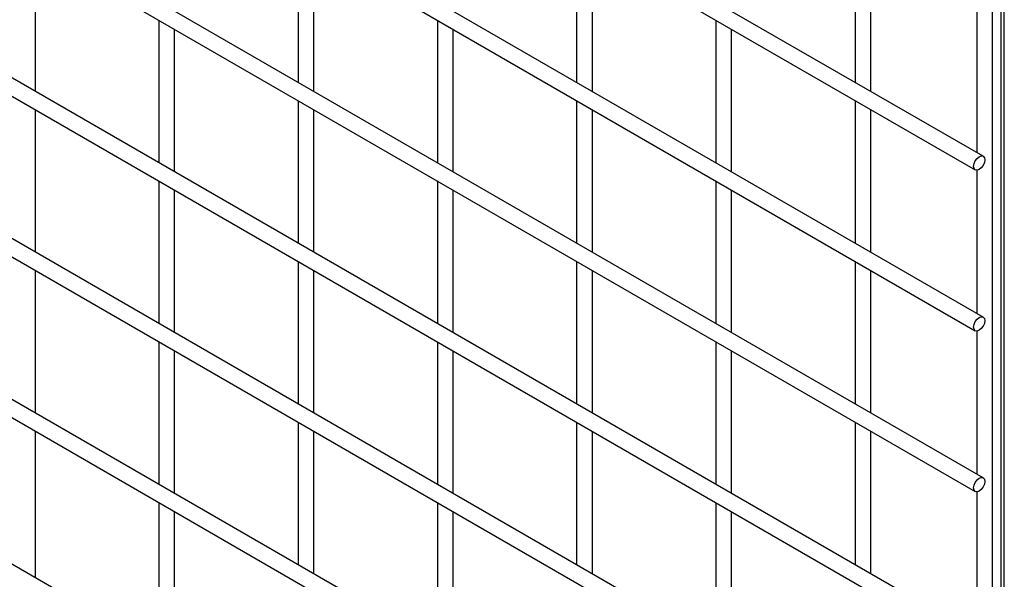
# Model space of a CAD drawing. Header units: inches. Extents: x 0.2 to 10.8, y 0.2 to 8.2.
# Tile 32 of 43: x 9.901 to 10.318, y 5.718 to 5.955. Entities that reach past the tile are written whole.
import ezdxf

# ---------------------------------------------------------------- set-up
doc = ezdxf.new("R2010")
doc.units = ezdxf.units.IN
doc.header["$MEASUREMENT"] = 0

msp = doc.modelspace()

# ---------------------------------------------------------------- linework, layer by layer
for p, q in [((10.30891, 5.89669), (9.55846, 6.32992)), ((9.55846, 6.32222), (10.30558, 5.89092)), ((10.30891, 5.82865), (9.55846, 6.26187)), ((9.55846, 6.25417), (10.30558, 5.82287)), ((10.31294, 5.41308), (10.31294, 6.21992)), ((10.31642, 6.20328), (10.31642, 5.34158)), ((10.31788, 5.34043), (10.31788, 6.20412)), ((10.30891, 5.7606), (9.55846, 6.19383)), ((9.55846, 6.18613), (10.30558, 5.75483)), ((10.30891, 5.69256), (9.55846, 6.12578)), ((9.55846, 6.11808), (10.30558, 5.68678)), ((10.30891, 5.62451), (9.55846, 6.05774)), ((9.55846, 6.05004), (10.30558, 5.61874)), ((10.30891, 5.55647), (9.55846, 5.98969)), ((10.01901, 5.98831), (10.01901, 5.92796)), ((10.13686, 5.98832), (10.13686, 5.92797)), ((10.25471, 5.98833), (10.25471, 5.92798)), ((9.90782, 5.9241), (9.90782, 5.98445)), ((10.02568, 5.92411), (10.02568, 5.98446)), ((10.14353, 5.92412), (10.14353, 5.98447)), ((10.26138, 5.92413), (10.26138, 5.98448)), ((9.55846, 5.98199), (10.30558, 5.55069)), ((10.30627, 5.95881), (10.30627, 5.89822)), ((9.96008, 5.95428), (9.96008, 5.89393)), ((10.07793, 5.95429), (10.07793, 5.89394)), ((10.19579, 5.9543), (10.19579, 5.89395)), ((9.96675, 5.89008), (9.96675, 5.95043)), ((10.0846, 5.89009), (10.0846, 5.95044)), ((10.20245, 5.8901), (10.20245, 5.95045)), ((10.30891, 5.48672), (9.55846, 5.91994)), ((10.01901, 5.92026), (10.01901, 5.85991)), ((10.13686, 5.92027), (10.13686, 5.85993)), ((10.25471, 5.92028), (10.25471, 5.85994)), ((9.90782, 5.85605), (9.90782, 5.9164)), ((10.02568, 5.85607), (10.02568, 5.91641)), ((10.14353, 5.85608), (10.14353, 5.91642)), ((10.26138, 5.85609), (10.26138, 5.91644)), ((10.30627, 5.89076), (10.30627, 5.83017)), ((9.96008, 5.88623), (9.96008, 5.82589)), ((10.07793, 5.88624), (10.07793, 5.8259)), ((10.19579, 5.88626), (10.19579, 5.82591)), ((9.96675, 5.82204), (9.96675, 5.88238)), ((10.0846, 5.82205), (10.0846, 5.8824)), ((10.20245, 5.82206), (10.20245, 5.88241)), ((10.01901, 5.85222), (10.01901, 5.79187)), ((10.13686, 5.85223), (10.13686, 5.79188)), ((10.25471, 5.85224), (10.25471, 5.79189)), ((9.90782, 5.78801), (9.90782, 5.84836)), ((10.02568, 5.78802), (10.02568, 5.84837)), ((10.14353, 5.78803), (10.14353, 5.84838)), ((10.26138, 5.78804), (10.26138, 5.84839)), ((10.30627, 5.82272), (10.30627, 5.76213)), ((9.96008, 5.81819), (9.96008, 5.75784)), ((10.07793, 5.8182), (10.07793, 5.75785)), ((10.19579, 5.81821), (10.19579, 5.75786)), ((9.96675, 5.75399), (9.96675, 5.81434)), ((10.0846, 5.754), (10.0846, 5.81435)), ((10.20245, 5.75401), (10.20245, 5.81436)), ((10.01901, 5.78417), (10.01901, 5.72382)), ((10.13686, 5.78418), (10.13686, 5.72384)), ((10.25471, 5.78419), (10.25471, 5.72385)), ((9.90782, 5.71826), (9.90782, 5.78031)), ((10.02568, 5.71998), (10.02568, 5.78032)), ((10.14353, 5.71999), (10.14353, 5.78033)), ((10.26138, 5.72), (10.26138, 5.78034)), ((10.30627, 5.75467), (10.30627, 5.69408)), ((9.96008, 5.75014), (9.96008, 5.6881)), ((10.07793, 5.75015), (10.07793, 5.68981)), ((10.19579, 5.75017), (10.19579, 5.68982)), ((9.96675, 5.68425), (9.96675, 5.74629)), ((10.0846, 5.68596), (10.0846, 5.74631)), ((10.20245, 5.68597), (10.20245, 5.74632))]:
    msp.add_line(p, q)
at = {"flags": 128}
for points in [[(10.3096, 5.89516), (10.30943, 5.89402), (10.30891, 5.89284), (10.30815, 5.89181), (10.30725, 5.89108), (10.30635, 5.89077), (10.30558, 5.89092), (10.30507, 5.89151), (10.30489, 5.89244), (10.30507, 5.89359), (10.30558, 5.89477), (10.30635, 5.8958), (10.30725, 5.89653), (10.30815, 5.89684), (10.30891, 5.89669), (10.30943, 5.8961), (10.3096, 5.89516)], [(10.3096, 5.82712), (10.30943, 5.82597), (10.30891, 5.8248), (10.30815, 5.82377), (10.30725, 5.82304), (10.30635, 5.82272), (10.30558, 5.82287), (10.30507, 5.82346), (10.30489, 5.8244), (10.30507, 5.82554), (10.30558, 5.82672), (10.30635, 5.82775), (10.30725, 5.82848), (10.30815, 5.82879), (10.30891, 5.82865), (10.30943, 5.82806), (10.3096, 5.82712)], [(10.3096, 5.75907), (10.30943, 5.75793), (10.30891, 5.75675), (10.30815, 5.75572), (10.30725, 5.75499), (10.30635, 5.75468), (10.30558, 5.75483), (10.30507, 5.75542), (10.30489, 5.75635), (10.30507, 5.7575), (10.30558, 5.75868), (10.30635, 5.75971), (10.30725, 5.76044), (10.30815, 5.76075), (10.30891, 5.7606), (10.30943, 5.76001), (10.3096, 5.75907)]]:
    msp.add_lwpolyline(points, dxfattribs=at)

doc.saveas('drawing.dxf')
